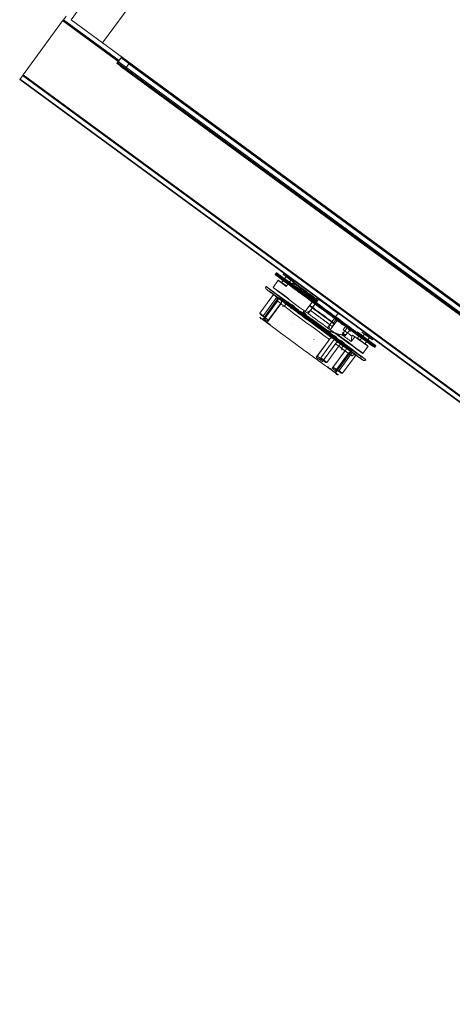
# Model space of a CAD drawing. Header units: metres. Extents: x 135583 to 135939, y 457896 to 458258.
# Tile 186 of 256: x 135779.496 to 135779.936, y 457896.987 to 457897.99. Entities that reach past the tile are written whole.
import ezdxf

# ---------------------------------------------------------------- set-up
doc = ezdxf.new("R2010")
doc.units = ezdxf.units.M
doc.layers.add('NIEUWE INSTALLATIE', color=250, linetype='Continuous', lineweight=0)

msp = doc.modelspace()

# ---------------------------------------------------------------- linework, layer by layer
at = {"layer": 'NIEUWE INSTALLATIE'}
for p, q in [((135779.5478, 457897.9897), (135783.1001, 457902.8249)), ((135779.5798, 457897.9662), (135780.7639, 457899.5779)), ((135779.5393, 457897.9884), (135779.4991, 457897.9337)), ((135779.5394, 457897.9884), (135779.5429, 457897.9933)), ((135780.3614, 457897.3845), (135779.5394, 457897.9884)), ((135779.54, 457897.9893), (135779.5964, 457897.9478)), ((135779.5967, 457897.9482), (135779.5403, 457897.9896)), ((135779.5798, 457897.9662), (135779.5478, 457897.9897)), ((135780.3043, 457897.4336), (135779.5798, 457897.9662)), ((135779.5945, 457897.9452), (135779.5992, 457897.9517)), ((135780.3039, 457897.433), (135779.5987, 457897.951)), ((135779.5993, 457897.9518), (135779.5993, 457897.9518)), ((135779.6037, 457897.9483), (135780.1171, 457897.5711)), ((135779.5946, 457897.9454), (135780.3602, 457897.3829)), ((135780.3608, 457897.3837), (135779.5952, 457897.9462)), ((135780.36, 457897.3827), (135779.599, 457897.9418)), ((135779.6031, 457897.94), (135779.6066, 457897.9449)), ((135780.3606, 457897.3835), (135779.6031, 457897.94)), ((135779.6066, 457897.9449), (135780.3037, 457897.4327)), ((135779.4956, 457897.9288), (135779.4991, 457897.9336)), ((135779.4956, 457897.9288), (135781.4781, 457896.4723)), ((135779.4959, 457897.9292), (135781.4783, 457896.4727)), ((135779.4985, 457897.9329), (135781.481, 457896.4764)), ((135779.4991, 457897.9336), (135781.4816, 457896.4771)), ((135779.799, 457897.7845), (135779.799, 457897.7845)), ((135779.7669, 457897.7281), (135779.7646, 457897.7249)), ((135779.7588, 457897.7242), (135779.7534, 457897.7169)), ((135779.7646, 457897.7249), (135779.7622, 457897.7217)), ((135779.7669, 457897.7179), (135779.7693, 457897.7212)), ((135779.7719, 457897.7247), (135779.7695, 457897.7215)), ((135779.7695, 457897.7215), (135779.7716, 457897.72)), ((135779.7717, 457897.7194), (135779.7721, 457897.7191)), ((135779.7719, 457897.7247), (135779.7747, 457897.7227)), ((135779.7747, 457897.7227), (135779.7723, 457897.7195)), ((135779.7401, 457897.6908), (135779.7539, 457897.7096)), ((135779.7574, 457897.7069), (135779.7437, 457897.6882)), ((135779.7539, 457897.7096), (135779.7574, 457897.7069)), ((135779.7552, 457897.7086), (135779.7575, 457897.7069)), ((135779.7574, 457897.7069), (135779.7611, 457897.7043)), ((135779.7818, 457897.7159), (135779.7789, 457897.7119)), ((135779.7818, 457897.7159), (135779.7795, 457897.7127)), ((135779.7838, 457897.7104), (135779.7862, 457897.7136)), ((135779.7879, 457897.7123), (135779.7855, 457897.7091)), ((135779.7879, 457897.7123), (135779.7862, 457897.7136)), ((135779.7591, 457897.7066), (135779.7429, 457897.6844)), ((135779.7446, 457897.6848), (135779.7579, 457897.703)), ((135779.7448, 457897.6854), (135779.7583, 457897.7038)), ((135779.7614, 457897.7003), (135779.7481, 457897.6822)), ((135779.7618, 457897.7011), (135779.7483, 457897.6828)), ((135779.7651, 457897.6978), (135779.763, 457897.6975)), ((135779.7676, 457897.7012), (135779.7651, 457897.6978)), ((135779.7729, 457897.6993), (135779.7751, 457897.6978)), ((135779.7863, 457897.6923), (135779.794, 457897.7028)), ((135779.8003, 457897.7056), (135779.7891, 457897.6904)), ((135779.7971, 457897.7013), (135779.7915, 457897.6936)), ((135779.7945, 457897.7025), (135779.7952, 457897.702)), ((135779.7952, 457897.702), (135779.7945, 457897.7025)), ((135779.7954, 457897.7022), (135779.7983, 457897.7062)), ((135779.7444, 457897.6868), (135779.7411, 457897.6892)), ((135779.7841, 457897.6928), (135779.7886, 457897.6874)), ((135779.7891, 457897.6904), (135779.7863, 457897.6923)), ((135779.8089, 457897.6759), (135779.82, 457897.691)), ((135779.7446, 457897.6866), (135779.7479, 457897.6842)), ((135779.773, 457897.6803), (135779.773, 457897.6803)), ((135779.8113, 457897.6791), (135779.8169, 457897.6867)), ((135779.8116, 457897.6738), (135779.8193, 457897.6843)), ((135779.8155, 457897.6798), (135779.8136, 457897.6773)), ((135779.8179, 457897.6849), (135779.815, 457897.681)), ((135779.8156, 457897.6801), (135779.8155, 457897.6798)), ((135779.8182, 457897.6851), (135779.8188, 457897.6846)), ((135779.8188, 457897.6846), (135779.8182, 457897.6851)), ((135779.8247, 457897.6738), (135779.8278, 457897.678)), ((135779.8116, 457897.6738), (135779.8089, 457897.6759)), ((135779.8157, 457897.668), (135779.8185, 457897.6659)), ((135779.8236, 457897.6687), (135779.8295, 457897.6768)), ((135779.8273, 457897.6684), (135779.8318, 457897.6737)), ((135779.8331, 457897.6618), (135779.8335, 457897.6674)), ((135779.8343, 457897.6684), (135779.8335, 457897.6674)), ((135779.8367, 457897.6666), (135779.8343, 457897.6684)), ((135779.8393, 457897.6653), (135779.8416, 457897.6685)), ((135779.8445, 457897.6665), (135779.8425, 457897.6679)), ((135779.8466, 457897.6693), (135779.8442, 457897.6661)), ((135779.7968, 457897.6665), (135779.7968, 457897.6665)), ((135779.7974, 457897.6458), (135779.8108, 457897.6639)), ((135779.7979, 457897.6463), (135779.8114, 457897.6646)), ((135779.802, 457897.6451), (135779.8158, 457897.6639)), ((135779.8169, 457897.6594), (135779.8036, 457897.6413)), ((135779.8175, 457897.6601), (135779.804, 457897.6418)), ((135779.822, 457897.6594), (135779.8082, 457897.6406)), ((135779.8137, 457897.6654), (135779.8143, 457897.665)), ((135779.8232, 457897.6552), (135779.8257, 457897.6586)), ((135779.8331, 457897.6618), (135779.8367, 457897.6666)), ((135779.8421, 457897.6633), (135779.8393, 457897.6653)), ((135779.8421, 457897.6633), (135779.8442, 457897.6661)), ((135779.8449, 457897.6497), (135779.8502, 457897.657)), ((135779.8468, 457897.6595), (135779.8492, 457897.6627)), ((135779.8492, 457897.6627), (135779.8515, 457897.666)), ((135779.8269, 457897.6527), (135779.8136, 457897.6345)), ((135779.8275, 457897.6533), (135779.8141, 457897.635)), ((135779.817, 457897.6299), (135779.8333, 457897.6521)), ((135779.8171, 457897.6319), (135779.8304, 457897.65)), ((135779.8176, 457897.6323), (135779.8311, 457897.6507)), ((135779.8206, 457897.6322), (135779.8344, 457897.6509)), ((135779.8235, 457897.6531), (135779.8232, 457897.6552)), ((135779.8241, 457897.6295), (135779.8379, 457897.6483)), ((135779.8344, 457897.6509), (135779.8308, 457897.6536)), ((135779.8343, 457897.6509), (135779.8379, 457897.6483)), ((135779.8357, 457897.6499), (135779.8344, 457897.6509)), ((135779.7989, 457897.6465), (135779.8008, 457897.6451)), ((135779.8188, 457897.6326), (135779.8155, 457897.635)), ((135779.819, 457897.6323), (135779.8223, 457897.6299))]:
    msp.add_line(p, q, dxfattribs=at)
at = {"layer": 'NIEUWE INSTALLATIE', "flags": 128}
for points in [[(135779.7539, 457897.7097), (135779.754, 457897.7097), (135779.7546, 457897.7092), (135779.7576, 457897.7069)], [(135779.7611, 457897.7043), (135779.7648, 457897.7015), (135779.7695, 457897.698), (135779.7743, 457897.6944), (135779.784, 457897.6873), (135779.7919, 457897.6814), (135779.7979, 457897.677), (135779.8066, 457897.6707), (135779.8137, 457897.6654)], [(135779.7614, 457897.7003), (135779.7616, 457897.7007), (135779.7618, 457897.7011)], [(135779.8108, 457897.6639), (135779.805, 457897.6681), (135779.7989, 457897.6726), (135779.7928, 457897.6771), (135779.7866, 457897.6816), (135779.7807, 457897.686), (135779.7751, 457897.6902), (135779.7699, 457897.694), (135779.7653, 457897.6974), (135779.7614, 457897.7003)], [(135779.7676, 457897.7012), (135779.7679, 457897.7015), (135779.7682, 457897.7017), (135779.7685, 457897.7018), (135779.7688, 457897.7019), (135779.7691, 457897.7018), (135779.7692, 457897.7018), (135779.7693, 457897.7018), (135779.7694, 457897.7017), (135779.7696, 457897.7017)], [(135779.7952, 457897.702), (135779.8067, 457897.6935), (135779.8126, 457897.6892), (135779.8182, 457897.6851)], [(135779.7411, 457897.6892), (135779.7406, 457897.6897), (135779.7403, 457897.6902), (135779.7401, 457897.6908)], [(135779.7437, 457897.6882), (135779.7438, 457897.6875), (135779.7442, 457897.687), (135779.7446, 457897.6866)], [(135779.7446, 457897.6848), (135779.7447, 457897.6851), (135779.7448, 457897.6854)], [(135779.7923, 457897.6852), (135779.8, 457897.6796), (135779.8066, 457897.6747), (135779.8119, 457897.6709)], [(135779.8264, 457897.668), (135779.8161, 457897.6705), (135779.8062, 457897.6745)], [(135779.8264, 457897.668), (135779.8265, 457897.668), (135779.8266, 457897.668), (135779.8268, 457897.668), (135779.8269, 457897.6681), (135779.8271, 457897.6682), (135779.8273, 457897.6684)], [(135779.795, 457897.6641), (135779.795, 457897.6641), (135779.7951, 457897.664)], [(135779.8169, 457897.6594), (135779.8172, 457897.6598), (135779.8175, 457897.6601)], [(135779.834, 457897.6472), (135779.8338, 457897.6473), (135779.8331, 457897.6478), (135779.832, 457897.6486), (135779.8304, 457897.6497), (135779.8284, 457897.6511), (135779.826, 457897.6528), (135779.8233, 457897.6548), (135779.8203, 457897.657), (135779.8169, 457897.6594)], [(135779.8222, 457897.6632), (135779.8238, 457897.6619), (135779.8252, 457897.6609), (135779.8254, 457897.6606), (135779.8257, 457897.6604), (135779.8257, 457897.6603), (135779.8258, 457897.6602), (135779.8258, 457897.6601), (135779.8259, 457897.66), (135779.8259, 457897.6598), (135779.826, 457897.6594), (135779.8259, 457897.6592), (135779.8258, 457897.6588), (135779.8257, 457897.6586)], [(135779.8304, 457897.65), (135779.8314, 457897.6493), (135779.8322, 457897.6487), (135779.8329, 457897.6482), (135779.8334, 457897.6477), (135779.8337, 457897.6475), (135779.834, 457897.6473), (135779.834, 457897.6472)], [(135779.7974, 457897.6458), (135779.7976, 457897.646), (135779.7979, 457897.6463)], [(135779.8008, 457897.6451), (135779.8011, 457897.645), (135779.8016, 457897.645), (135779.802, 457897.6451)], [(135779.802, 457897.6451), (135779.805, 457897.6428), (135779.8082, 457897.6406)], [(135779.8082, 457897.6406), (135779.8077, 457897.6405), (135779.8073, 457897.6405), (135779.807, 457897.6406)], [(135779.8171, 457897.6319), (135779.8173, 457897.6321), (135779.8176, 457897.6323)], [(135779.8206, 457897.6322), (135779.82, 457897.6321), (135779.8194, 457897.6323), (135779.8188, 457897.6326)], [(135779.8241, 457897.6295), (135779.8223, 457897.6307), (135779.8206, 457897.6322)], [(135779.8223, 457897.6299), (135779.8229, 457897.6296), (135779.8235, 457897.6295), (135779.8241, 457897.6295)]]:
    msp.add_lwpolyline(points, dxfattribs=at)
at = {"layer": 'NIEUWE INSTALLATIE'}
for centre, major_axis, ratio, start_param, end_param in [((135779.6073, 457897.9457), (-0.00806, 0.00592), 0.006745, 0, 1.11977), ((135779.6025, 457897.9393), (-0.00806, 0.00592), 0.006745, 0, 1.119769), ((135779.8063, 457897.693), (-0.0508, 0.0373), 0.006745, 0, 3.141593), ((135779.8063, 457897.693), (-0.0508, 0.0373), 0.006745, 5.934119, 6.283185), ((135779.8075, 457897.6946), (-0.0508, 0.0373), 0.006745, 0, 1.570796), ((135779.8075, 457897.6946), (-0.0508, 0.0373), 0.006745, 4.909384, 6.283185), ((135779.8092, 457897.697), (-0.0457, 0.0336), 0.006745, 5.67232, 7.330383), ((135779.8092, 457897.697), (-0.0423, 0.0311), 0.006745, 5.67232, 7.330383), ((135779.7971, 457897.6805), (-0.0508, 0.0373), 0.006745, 0, 3.141593), ((135779.7971, 457897.6805), (-0.0508, 0.0373), 0.006745, 5.061455, 6.283185), ((135779.7992, 457897.6833), (-0.0457, 0.0336), 0.006745, 5.422156, 7.574729), ((135779.8045, 457897.6906), (-0.0457, 0.0336), 0.006745, 5.661868, 6.894051), ((135779.8045, 457897.6906), (-0.0423, 0.0311), 0.006745, 5.963208, 6.428629), ((135779.8069, 457897.6938), (-0.0423, 0.0311), 0.006745, 5.67232, 6.797184), ((135779.8069, 457897.6938), (-0.0423, 0.0311), 0.006745, 6.065019, 6.490088), ((135779.8063, 457897.693), (-0.0508, 0.0373), 0.006745, 5.260959, 5.585054), ((135779.8069, 457897.6938), (-0.0457, 0.0336), 0.006745, 0.610865, 0.989594), ((135779.8069, 457897.6938), (-0.0423, 0.0311), 0.006745, 0.603532, 0.873581), ((135779.8069, 457897.6938), (-0.0457, 0.0336), 0.006745, 5.368441, 5.584696), ((135779.8072, 457897.6942), (-0.0351, 0.0258), 0.006745, 0, 0.59273), ((135779.8072, 457897.6942), (-0.0351, 0.0258), 0.006745, 5.833552, 6.283185), ((135779.8069, 457897.6938), (-0.0423, 0.0311), 0.006745, 5.369814, 5.680641), ((135779.8075, 457897.6946), (-0.0351, 0.0258), 0.006745, 0, 1.275514), ((135779.8075, 457897.6946), (-0.0351, 0.0258), 0.006745, 5.732203, 6.283185), ((135779.8075, 457897.6946), (-0.0343, 0.0252), 0.006745, 0, 0.441807), ((135779.8075, 457897.6946), (-0.0343, 0.0252), 0.006745, 5.624129, 6.283185), ((135779.8077, 457897.695), (-0.0343, 0.0252), 0.006745, 5.759587, 6.283185), ((135779.8077, 457897.695), (-0.0343, 0.0252), 0.006745, 0, 0.386), ((135779.7992, 457897.6833), (-0.0351, 0.0258), 0.006745, 0, 0.523599), ((135779.7992, 457897.6833), (-0.0351, 0.0258), 0.006745, 5.759587, 6.283185), ((135779.8077, 457897.695), (-0.0343, 0.0252), 0.006745, 0.523599, 0.637965), ((135779.8072, 457897.6942), (-0.0328, 0.0241), 0.006745, 0.523599, 0.766657), ((135779.8072, 457897.6942), (-0.0351, 0.0258), 0.006745, 5.394952, 5.604762), ((135779.8077, 457897.695), (-0.0343, 0.0252), 0.006745, 5.014619, 5.643337), ((135779.8086, 457897.6962), (-0.0268, 0.0197), 0.006745, 5.759587, 6.283185), ((135779.8086, 457897.6962), (-0.0268, 0.0197), 0.006745, 5.759587, 6.283185), ((135779.8086, 457897.6962), (-0.0268, 0.0197), 0.006745, 0, 0.288288), ((135779.8086, 457897.6962), (-0.0268, 0.0197), 0.006745, 0, 0.288288), ((135779.8072, 457897.6942), (-0.0328, 0.0241), 0.006745, 5.285817, 5.577152), ((135779.8072, 457897.6942), (-0.0351, 0.0258), 0.006745, 0.804968, 1.284289), ((135779.8089, 457897.6966), (-0.026, 0.0191), 0.006745, 0, 1.047198), ((135779.8089, 457897.6966), (-0.026, 0.0191), 0.006745, 5.235988, 6.283186), ((135779.8086, 457897.6962), (-0.0268, 0.0197), 0.006745, 0.523599, 1.047198), ((135779.8086, 457897.6962), (-0.0268, 0.0197), 0.006745, 0.523599, 1.047198), ((135779.8069, 457897.6938), (-0.0457, 0.0336), 0.006745, 5.156771, 5.193915), ((135779.8075, 457897.6946), (-0.0343, 0.0252), 0.006745, 5.014619, 5.389372), ((135779.8066, 457897.6934), (-0.0328, 0.0241), 0.006745, 5.161188, 5.385587), ((135779.8086, 457897.6962), (-0.0268, 0.0197), 0.006745, 5.235988, 5.599111), ((135779.8086, 457897.6962), (-0.0268, 0.0197), 0.006745, 5.235988, 5.599111), ((135779.7941, 457897.6765), (-0.0399, 0.0293), 0.006745, 5.644482, 5.857378), ((135779.7962, 457897.6793), (-0.0371, 0.0272), 0.006745, 0, 3.141593), ((135779.7962, 457897.6793), (-0.0371, 0.0272), 0.006745, 5.191335, 6.283185), ((135779.7938, 457897.6761), (-0.033, 0.0243), 0.006745, 0.006746, 0.2244), ((135779.7938, 457897.6761), (-0.033, 0.0243), 0.006745, 6.058786, 6.283185), ((135779.7962, 457897.6793), (-0.0338, 0.0249), 0.006745, 5.287448, 5.759587), ((135779.7967, 457897.6799), (-0.029, 0.0213), 0.006745, 5.585054, 5.934119), ((135779.8048, 457897.7069), (-0.0282, 0.0207), 0.999977, 0.812908, 0.969965), ((135779.8034, 457897.6892), (-0.0445, 0.0327), 0.006745, 1.291544, 1.570796), ((135779.8036, 457897.6894), (-0.0443, 0.0325), 0.006745, 1.291544, 1.850049), ((135779.8038, 457897.6896), (-0.0415, 0.0305), 0.006745, 1.291544, 1.570796), ((135779.8067, 457897.6936), (-0.0415, 0.0305), 0.006745, 1.291544, 1.570796), ((135779.807, 457897.6941), (-0.0415, 0.0305), 0.006745, 1.291544, 1.850049), ((135779.8072, 457897.6942), (-0.0359, 0.0263), 0.006745, 1.291544, 1.43117), ((135779.8099, 457897.698), (-0.0415, 0.0305), 0.006745, 1.291544, 1.850049), ((135779.7967, 457897.6799), (-0.029, 0.0213), 0.006745, 0.872665, 0.909236), ((135779.7962, 457897.6793), (-0.0338, 0.0249), 0.006745, 4.712389, 5.235988), ((135779.7971, 457897.6805), (-0.0508, 0.0373), 0.006745, 4.712389, 5.039971), ((135779.7967, 457897.6799), (-0.029, 0.0213), 0.006745, 3.490659, 5.235988), ((135779.8391, 457897.7359), (-0.0564, 0.0414), 0.999977, 1.297791, 1.361626), ((135779.8391, 457897.7359), (-0.0564, 0.0414), 0.999977, 1.38501, 1.556384), ((135779.7992, 457897.6833), (-0.0359, 0.0263), 0.006745, 1.291544, 1.850049), ((135779.8015, 457897.6866), (-0.0359, 0.0263), 0.006746, 1.291544, 1.570796), ((135779.8015, 457897.6866), (-0.0445, 0.0327), 0.006745, 1.368474, 1.570796), ((135779.8034, 457897.6892), (-0.0445, 0.0327), 0.006745, 1.570796, 1.850049), ((135779.8038, 457897.6896), (-0.0415, 0.0305), 0.006745, 1.570796, 1.850049), ((135779.8067, 457897.6936), (-0.0415, 0.0305), 0.006745, 1.570796, 1.850049), ((135779.8072, 457897.6942), (-0.0359, 0.0263), 0.006745, 1.570796, 1.614582), ((135779.8075, 457897.6946), (-0.0508, 0.0373), 0.006745, 1.570796, 3.141593), ((135779.8072, 457897.6942), (-0.0359, 0.0263), 0.006745, 1.710423, 1.850049), ((135779.7808, 457897.6584), (-0.0399, 0.0293), 0.006745, 0.434448, 0.612749), ((135779.7962, 457897.6793), (-0.0338, 0.0249), 0.006745, 3.665191, 4.712389), ((135779.8374, 457897.7371), (-0.0564, 0.0414), 0.999977, 1.585195, 1.591529), ((135779.7971, 457897.6805), (-0.0508, 0.0373), 0.006745, 3.141593, 4.712389), ((135779.8374, 457897.7371), (-0.0564, 0.0414), 0.999977, 1.611233, 1.756554), ((135779.8015, 457897.6866), (-0.0445, 0.0327), 0.006745, 1.570796, 1.850049), ((135779.8015, 457897.6866), (-0.0359, 0.0263), 0.006746, 1.570796, 1.850049), ((135779.8066, 457897.6934), (-0.0328, 0.0241), 0.006745, 1.881398, 2.443461), ((135779.8063, 457897.693), (-0.0268, 0.0197), 0.006745, 2.094395, 2.617994), ((135779.8063, 457897.693), (-0.0268, 0.0197), 0.006745, 3.665191, 4.18879), ((135779.8063, 457897.693), (-0.0508, 0.0373), 0.006745, 3.839724, 4.363323), ((135779.8374, 457897.7371), (-0.0564, 0.0414), 0.999977, 1.779927, 1.85458), ((135779.7992, 457897.6833), (-0.0351, 0.0258), 0.006745, 1.865773, 3.141593), ((135779.7992, 457897.6833), (-0.0457, 0.0336), 0.006745, 1.850049, 3.141593), ((135779.8374, 457897.7371), (-0.0564, 0.0414), 0.999977, 1.88039, 2.005566), ((135779.7992, 457897.6833), (-0.0351, 0.0258), 0.006745, 3.141593, 4.18879), ((135779.7992, 457897.6833), (-0.0457, 0.0336), 0.006745, 3.141593, 4.281539), ((135779.8009, 457897.6858), (-0.0457, 0.0336), 0.006745, 2.094395, 2.356194), ((135779.8038, 457897.6896), (-0.0423, 0.0311), 0.006745, 2.094395, 2.356194), ((135779.8265, 457897.669), (-0.000806, 0.000592), 0.999977, 2.04497, 3.078495), ((135779.8057, 457897.6922), (-0.0268, 0.0197), 0.006745, 3.141593, 3.590391), ((135779.8057, 457897.6922), (-0.0268, 0.0197), 0.006745, 2.792527, 3.141593), ((135779.8069, 457897.6938), (-0.0457, 0.0336), 0.006745, 2.151999, 2.530727), ((135779.8069, 457897.6938), (-0.0423, 0.0311), 0.006745, 2.261177, 2.436204), ((135779.8069, 457897.6938), (-0.0457, 0.0336), 0.006745, 3.840082, 4.042097), ((135779.8045, 457897.6906), (-0.0423, 0.0311), 0.006745, 2.428073, 3.141593), ((135779.8075, 457897.6946), (-0.0508, 0.0373), 0.006745, 3.141593, 4.045651), ((135779.8069, 457897.6938), (-0.0423, 0.0311), 0.006745, 2.446069, 2.792527), ((135779.8069, 457897.6938), (-0.0423, 0.0311), 0.006745, 3.733751, 3.839724), ((135779.8066, 457897.6934), (-0.0328, 0.0241), 0.006745, 3.107858, 3.141593), ((135779.8072, 457897.6942), (-0.0351, 0.0258), 0.006745, 2.883284, 3.399901), ((135779.8069, 457897.6938), (-0.0423, 0.0311), 0.006745, 3.141593, 3.752458), ((135779.8092, 457897.697), (-0.0423, 0.0311), 0.006745, 2.530727, 3.141593), ((135779.8092, 457897.697), (-0.0457, 0.0336), 0.006745, 2.530727, 3.141593), ((135779.8092, 457897.697), (-0.0457, 0.0336), 0.006745, 3.141593, 3.749403), ((135779.8092, 457897.697), (-0.0423, 0.0311), 0.006745, 3.141593, 3.490658), ((135779.7962, 457897.6793), (-0.0371, 0.0272), 0.006745, 3.141593, 4.196984), ((135779.8199, 457897.6957), (-0.0282, 0.0207), 0.999977, 2.171581, 2.328638), ((135779.7967, 457897.6799), (-0.029, 0.0213), 0.006745, 2.617994, 2.792527), ((135779.8045, 457897.6906), (-0.0457, 0.0336), 0.006745, 2.356194, 3.141593), ((135779.8045, 457897.6906), (-0.0423, 0.0311), 0.006745, 3.141593, 3.752458), ((135779.8045, 457897.6906), (-0.0457, 0.0336), 0.006745, 3.141593, 3.752458), ((135779.8069, 457897.6938), (-0.0423, 0.0311), 0.006745, 3.141593, 3.490658), ((135779.8069, 457897.6938), (-0.0423, 0.0311), 0.006745, 2.805358, 2.946921), ((135779.8069, 457897.6938), (-0.0423, 0.0311), 0.006745, 2.875507, 3.141593), ((135779.8063, 457897.693), (-0.0508, 0.0373), 0.006745, 3.141593, 3.665191), ((135779.7938, 457897.6761), (-0.033, 0.0243), 0.006745, 2.917193, 3.134847), ((135779.7938, 457897.6761), (-0.033, 0.0243), 0.006745, 3.141593, 3.365992), ((135779.7808, 457897.6584), (-0.0399, 0.0293), 0.006745, 2.005245, 2.183546), ((135779.7808, 457897.6584), (-0.0399, 0.0293), 0.006745, 3.576041, 3.754342)]:
    msp.add_ellipse(centre, major_axis=major_axis, ratio=ratio, start_param=start_param, end_param=end_param, dxfattribs=at)
for points in [[(135779.6066, 457897.9449), (135779.6065, 457897.9451), (135779.6063, 457897.9454), (135779.6059, 457897.9459), (135779.6055, 457897.9465), (135779.6051, 457897.947), (135779.6046, 457897.9474), (135779.6042, 457897.9479), (135779.6039, 457897.9482), (135779.6037, 457897.9483)], [(135779.783, 457897.7157), (135779.7829, 457897.7157), (135779.7828, 457897.7156), (135779.7826, 457897.7155), (135779.7824, 457897.7155), (135779.7823, 457897.7156), (135779.7823, 457897.7156)], [(135779.7838, 457897.7144), (135779.7842, 457897.7141), (135779.7846, 457897.7138), (135779.7851, 457897.7135)], [(135779.7893, 457897.7072), (135779.7887, 457897.7077), (135779.7881, 457897.7081), (135779.7875, 457897.7085)], [(135779.7581, 457897.7034), (135779.7582, 457897.7035), (135779.7583, 457897.7036), (135779.7583, 457897.7038)], [(135779.7588, 457897.7064), (135779.7599, 457897.7056), (135779.7611, 457897.7047), (135779.7624, 457897.7038)], [(135779.7951, 457897.7059), (135779.7952, 457897.7059), (135779.7953, 457897.7058), (135779.7953, 457897.7058)], [(135779.7952, 457897.702), (135779.7952, 457897.702), (135779.7953, 457897.702), (135779.7954, 457897.7021), (135779.7954, 457897.7022)], [(135779.7956, 457897.7061), (135779.7955, 457897.7061), (135779.7954, 457897.7062), (135779.7954, 457897.7062)], [(135779.7983, 457897.7062), (135779.7984, 457897.7062), (135779.7984, 457897.7063), (135779.7984, 457897.7063)], [(135779.7437, 457897.6882), (135779.743, 457897.6885), (135779.7418, 457897.6894), (135779.7407, 457897.6903), (135779.7401, 457897.6908)], [(135779.7446, 457897.6866), (135779.7442, 457897.6869), (135779.7433, 457897.6875), (135779.7421, 457897.6884), (135779.7414, 457897.689), (135779.7411, 457897.6892)], [(135779.7456, 457897.6859), (135779.7452, 457897.6862), (135779.7448, 457897.6865), (135779.7444, 457897.6868)], [(135779.7915, 457897.6936), (135779.7912, 457897.6933), (135779.7909, 457897.6931), (135779.7906, 457897.6928)], [(135779.74, 457897.6865), (135779.7401, 457897.6865), (135779.7408, 457897.686), (135779.7438, 457897.6839), (135779.747, 457897.6816), (135779.7488, 457897.6803)], [(135779.74, 457897.6865), (135779.7402, 457897.6862), (135779.7405, 457897.6856), (135779.7411, 457897.685), (135779.7419, 457897.6846), (135779.7426, 457897.6844), (135779.7429, 457897.6844)], [(135779.7481, 457897.6822), (135779.7481, 457897.6823), (135779.7482, 457897.6825), (135779.7483, 457897.6827), (135779.7483, 457897.6828)], [(135779.8113, 457897.6757), (135779.8111, 457897.6756), (135779.8108, 457897.6756), (135779.8105, 457897.6759), (135779.8104, 457897.6764), (135779.8105, 457897.6771), (135779.8108, 457897.678), (135779.8111, 457897.6787), (135779.8113, 457897.6791)], [(135779.815, 457897.681), (135779.815, 457897.6809), (135779.8149, 457897.6808), (135779.8149, 457897.6807), (135779.8149, 457897.6807)], [(135779.8183, 457897.6854), (135779.8182, 457897.6853), (135779.8182, 457897.6852), (135779.8182, 457897.6851), (135779.8182, 457897.6851)], [(135779.8196, 457897.683), (135779.8195, 457897.6831), (135779.8194, 457897.6832), (135779.8193, 457897.6833)], [(135779.8195, 457897.6836), (135779.8196, 457897.6835), (135779.8197, 457897.6834), (135779.8198, 457897.6833)], [(135779.8314, 457897.674), (135779.8317, 457897.6738), (135779.8318, 457897.6737), (135779.8318, 457897.6737)], [(135779.8324, 457897.6738), (135779.8324, 457897.6738), (135779.8323, 457897.6739), (135779.8321, 457897.6739), (135779.8319, 457897.6738), (135779.8318, 457897.6738), (135779.8318, 457897.6737)], [(135779.8108, 457897.6639), (135779.8108, 457897.664), (135779.811, 457897.6643), (135779.8113, 457897.6645), (135779.8114, 457897.6646)], [(135779.8243, 457897.661), (135779.8243, 457897.661), (135779.8241, 457897.6612), (135779.8232, 457897.6618), (135779.8227, 457897.6622)], [(135779.8308, 457897.6536), (135779.8295, 457897.6545), (135779.8281, 457897.6555), (135779.8266, 457897.6567)], [(135779.8304, 457897.65), (135779.8305, 457897.6502), (135779.8307, 457897.6504), (135779.8309, 457897.6506), (135779.8311, 457897.6507)], [(135779.8008, 457897.6452), (135779.8006, 457897.6453), (135779.8004, 457897.6454), (135779.8003, 457897.6456)], [(135779.807, 457897.6406), (135779.8063, 457897.6411), (135779.805, 457897.6421), (135779.8029, 457897.6436), (135779.8015, 457897.6446), (135779.8008, 457897.6451)], [(135779.8036, 457897.6413), (135779.8037, 457897.6414), (135779.8038, 457897.6416), (135779.804, 457897.6417), (135779.804, 457897.6418)], [(135779.8113, 457897.6344), (135779.8131, 457897.633), (135779.8163, 457897.6306), (135779.8192, 457897.6284), (135779.8198, 457897.6279), (135779.8198, 457897.6279)], [(135779.8136, 457897.6345), (135779.8136, 457897.6346), (135779.8138, 457897.6348), (135779.814, 457897.6349), (135779.8141, 457897.635)], [(135779.8155, 457897.635), (135779.8162, 457897.6345), (135779.8174, 457897.6335), (135779.8185, 457897.6327), (135779.819, 457897.6323)], [(135779.817, 457897.6299), (135779.8171, 457897.6296), (135779.8174, 457897.6291), (135779.8181, 457897.6285), (135779.8189, 457897.628), (135779.8195, 457897.6279), (135779.8198, 457897.6279)]]:
    msp.add_open_spline(points, degree=3, dxfattribs=at)
for points, knots in [([(135779.599, 457897.9418), (135779.5991, 457897.9417), (135779.5995, 457897.9415), (135779.6002, 457897.9411), (135779.6014, 457897.9406), (135779.6025, 457897.9403), (135779.6031, 457897.94)], [0, 0, 0, 0, 0.142857, 0.285714, 0.571429, 1, 1, 1, 1]), ([(135779.7555, 457897.7303), (135779.7555, 457897.7304), (135779.7556, 457897.7305), (135779.7558, 457897.7306), (135779.7562, 457897.7307), (135779.7565, 457897.7307), (135779.7567, 457897.7306), (135779.7569, 457897.7306), (135779.7569, 457897.7305)], [0, 0, 0, 0, 0.125, 0.25, 0.5, 0.75, 0.875, 1, 1, 1, 1]), ([(135779.7567, 457897.7319), (135779.7567, 457897.7319), (135779.7566, 457897.7318), (135779.7565, 457897.7315), (135779.7565, 457897.7312), (135779.7566, 457897.7309), (135779.7568, 457897.7307), (135779.7569, 457897.7306), (135779.7569, 457897.7305)], [0, 0, 0, 0, 0.125, 0.25, 0.5, 0.75, 0.875, 1, 1, 1, 1]), ([(135779.7766, 457897.7165), (135779.776, 457897.7169), (135779.7744, 457897.7181), (135779.7717, 457897.72), (135779.7687, 457897.7222), (135779.766, 457897.7241), (135779.7637, 457897.7258), (135779.7617, 457897.7273), (135779.7599, 457897.7285), (135779.7586, 457897.7294), (135779.7573, 457897.7303), (135779.7569, 457897.7306), (135779.7569, 457897.7305)], [-0.2914504, -0.2914504, -0.2914504, -0.2914504, -0.2777778, -0.25, -0.2222222, -0.1944444, -0.1666667, -0.1388889, -0.1111111, -0.0833333, -0.0555556, 0, 0, 0, 0]), ([(135779.7569, 457897.7305), (135779.7569, 457897.7306), (135779.7577, 457897.7301), (135779.7608, 457897.7279), (135779.7642, 457897.7254), (135779.7673, 457897.7232), (135779.7709, 457897.7206), (135779.7741, 457897.7183), (135779.776, 457897.7169), (135779.7766, 457897.7165)], [-1, -1, -1, -1, -0.9305556, -0.8611111, -0.8263889, -0.7916667, -0.7569444, -0.7222222, -0.7085496, -0.7085496, -0.7085496, -0.7085496]), ([(135779.7569, 457897.7305), (135779.7569, 457897.7305), (135779.7576, 457897.7299), (135779.7606, 457897.7276), (135779.764, 457897.7251), (135779.767, 457897.7228), (135779.7706, 457897.7201), (135779.7745, 457897.7172), (135779.7777, 457897.7148), (135779.7795, 457897.7135), (135779.7799, 457897.7132)], [-1, -1, -1, -1, -0.9305556, -0.8611111, -0.8263889, -0.7916667, -0.7569444, -0.7222222, -0.6875, -0.6800469, -0.6800469, -0.6800469, -0.6800469]), ([(135779.7799, 457897.7132), (135779.7792, 457897.7137), (135779.7774, 457897.7151), (135779.7745, 457897.7172), (135779.7713, 457897.7196), (135779.7684, 457897.7218), (135779.7657, 457897.7238), (135779.7634, 457897.7255), (135779.7615, 457897.727), (135779.7598, 457897.7282), (135779.7584, 457897.7293), (135779.7572, 457897.7302), (135779.7569, 457897.7305), (135779.7569, 457897.7305)], [-0.3199531, -0.3199531, -0.3199531, -0.3199531, -0.3055556, -0.2777778, -0.25, -0.2222222, -0.1944444, -0.1666667, -0.1388889, -0.1111111, -0.0833333, -0.0555556, 0, 0, 0, 0]), ([(135779.7468, 457897.715), (135779.7467, 457897.7151), (135779.7465, 457897.7153), (135779.7461, 457897.7157), (135779.7459, 457897.7163), (135779.7459, 457897.717), (135779.7461, 457897.7175), (135779.7463, 457897.7177), (135779.7463, 457897.7178)], [0, 0, 0, 0, 0.125, 0.25, 0.5, 0.75, 0.875, 1, 1, 1, 1]), ([(135779.7749, 457897.7211), (135779.7748, 457897.7211), (135779.7746, 457897.7212), (135779.7742, 457897.7214), (135779.7737, 457897.7214), (135779.7732, 457897.7212), (135779.7728, 457897.7209), (135779.7727, 457897.7208), (135779.7726, 457897.7207)], [0, 0, 0, 0, 0.125, 0.25, 0.5, 0.75, 0.875, 1, 1, 1, 1]), ([(135779.7726, 457897.7207), (135779.7727, 457897.7207), (135779.7729, 457897.7206), (135779.7738, 457897.7199), (135779.7748, 457897.7193), (135779.776, 457897.7184), (135779.7774, 457897.7174), (135779.779, 457897.7162), (135779.7803, 457897.7153), (135779.7809, 457897.7149)], [0, 0, 0, 0, 0.0555556, 0.0833333, 0.1111111, 0.1388889, 0.1666667, 0.1944444, 0.2222222, 0.2222222, 0.2222222, 0.2222222]), ([(135779.7775, 457897.717), (135779.7774, 457897.717), (135779.7768, 457897.7175), (135779.7758, 457897.7182), (135779.7746, 457897.7191), (135779.7737, 457897.7198), (135779.7729, 457897.7205), (135779.7726, 457897.7207), (135779.7726, 457897.7207)], [0.8289703, 0.8289703, 0.8289703, 0.8289703, 0.8333333, 0.8611111, 0.8888889, 0.9166667, 0.9444444, 1, 1, 1, 1]), ([(135779.7749, 457897.7211), (135779.7749, 457897.7211), (135779.7754, 457897.7207), (135779.7779, 457897.719), (135779.7811, 457897.7167), (135779.7843, 457897.7143), (135779.787, 457897.7124), (135779.79, 457897.7103), (135779.7939, 457897.7074), (135779.7968, 457897.7052), (135779.7987, 457897.7038)], [-1, -1, -1, -1, -0.9305556, -0.8611111, -0.7916667, -0.7569444, -0.7222222, -0.6875, -0.6527778, -0.5961501, -0.5961501, -0.5961501, -0.5961501]), ([(135779.7984, 457897.7034), (135779.7979, 457897.7038), (135779.7965, 457897.7048), (135779.7942, 457897.7065), (135779.7916, 457897.7085), (135779.7891, 457897.7103), (135779.7868, 457897.712), (135779.7846, 457897.7136), (135779.7826, 457897.7151), (135779.7808, 457897.7165), (135779.7793, 457897.7176), (135779.778, 457897.7186), (135779.7768, 457897.7195), (135779.7759, 457897.7202), (135779.7751, 457897.7208), (135779.7749, 457897.721), (135779.7749, 457897.7211)], [-0.4038499, -0.4038499, -0.4038499, -0.4038499, -0.3888889, -0.3611111, -0.3333333, -0.3055556, -0.2777778, -0.25, -0.2222222, -0.1944444, -0.1666667, -0.1388889, -0.1111111, -0.0833333, -0.0555556, 0, 0, 0, 0]), ([(135779.8451, 457897.6428), (135779.8451, 457897.6428), (135779.8447, 457897.643), (135779.8434, 457897.6439), (135779.8421, 457897.6448), (135779.8404, 457897.646), (135779.8384, 457897.6474), (135779.8361, 457897.6491), (135779.8335, 457897.651), (135779.8305, 457897.6531), (135779.8274, 457897.6554), (135779.824, 457897.6579), (135779.8203, 457897.6605), (135779.8165, 457897.6634), (135779.8125, 457897.6662), (135779.8084, 457897.6692), (135779.8039, 457897.6726), (135779.7989, 457897.6762), (135779.7935, 457897.6801), (135779.7882, 457897.6841), (135779.7829, 457897.688), (135779.7779, 457897.6917), (135779.773, 457897.6953), (135779.7683, 457897.6988), (135779.7641, 457897.7019), (135779.7602, 457897.7048), (135779.7567, 457897.7075), (135779.7537, 457897.7097), (135779.7504, 457897.7122), (135779.7474, 457897.7144), (135779.7467, 457897.715), (135779.7468, 457897.715)], [0, 0, 0, 0, 0.055556, 0.083333, 0.111111, 0.138889, 0.166667, 0.194444, 0.222222, 0.25, 0.277778, 0.305556, 0.333333, 0.361111, 0.388889, 0.416667, 0.444444, 0.479167, 0.513889, 0.548611, 0.583333, 0.618056, 0.652778, 0.6875, 0.722222, 0.756944, 0.791667, 0.826389, 0.861111, 0.930556, 1, 1, 1, 1]), ([(135779.7468, 457897.715), (135779.7468, 457897.7151), (135779.7471, 457897.7148), (135779.7484, 457897.714), (135779.7497, 457897.713), (135779.7514, 457897.7118), (135779.7534, 457897.7104), (135779.7557, 457897.7087), (135779.7584, 457897.7068), (135779.7611, 457897.7048), (135779.7631, 457897.7034), (135779.7639, 457897.7028)], [0, 0, 0, 0, 0.0555556, 0.0833333, 0.1111111, 0.1388889, 0.1666667, 0.1944444, 0.2222222, 0.25, 0.2729129, 0.2729129, 0.2729129, 0.2729129]), ([(135779.7539, 457897.7097), (135779.7538, 457897.7098), (135779.7534, 457897.7101), (135779.7537, 457897.71), (135779.7543, 457897.7096)], [-0.7777778, -0.7777778, -0.7777778, -0.7777778, -0.7222222, -0.5555556, -0.5555556, -0.5555556, -0.5555556]), ([(135779.7583, 457897.7038), (135779.7585, 457897.7043), (135779.7586, 457897.7051), (135779.7583, 457897.7062), (135779.7578, 457897.7067), (135779.7576, 457897.7069)], [0, 0, 0, 0, 0.4, 0.7, 0.9874821, 0.9874821, 0.9874821, 0.9874821]), ([(135779.7975, 457897.7021), (135779.7968, 457897.7026), (135779.7952, 457897.7038), (135779.7927, 457897.7056), (135779.79, 457897.7077), (135779.7874, 457897.7096), (135779.785, 457897.7114), (135779.7827, 457897.713), (135779.7813, 457897.7141), (135779.7807, 457897.7146)], [0.5921699, 0.5921699, 0.5921699, 0.5921699, 0.6111111, 0.6388889, 0.6666667, 0.6944444, 0.7222222, 0.75, 0.7777778, 0.7777778, 0.7777778, 0.7777778]), ([(135779.7817, 457897.7119), (135779.7823, 457897.7114), (135779.7845, 457897.7098), (135779.7885, 457897.7068), (135779.7936, 457897.703), (135779.799, 457897.6991), (135779.8045, 457897.6951), (135779.8099, 457897.6911), (135779.815, 457897.6874), (135779.8196, 457897.684), (135779.8237, 457897.6809), (135779.8278, 457897.678), (135779.8304, 457897.6761), (135779.8316, 457897.6752)], [-0.6666667, -0.6666667, -0.6666667, -0.6666667, -0.6527778, -0.6180556, -0.5833333, -0.5486111, -0.5138889, -0.4791667, -0.4444444, -0.4166667, -0.3888889, -0.3611111, -0.3333333, -0.3333333, -0.3333333, -0.3333333]), ([(135779.8316, 457897.6752), (135779.831, 457897.6756), (135779.8287, 457897.6773), (135779.8248, 457897.6802), (135779.8196, 457897.684), (135779.8142, 457897.6879), (135779.8088, 457897.6919), (135779.8034, 457897.6959), (135779.7983, 457897.6996), (135779.7937, 457897.703), (135779.7895, 457897.7061), (135779.7855, 457897.709), (135779.7829, 457897.711), (135779.7817, 457897.7119)], [-0.6666667, -0.6666667, -0.6666667, -0.6666667, -0.6527778, -0.6180556, -0.5833333, -0.5486111, -0.5138889, -0.4791667, -0.4444444, -0.4166667, -0.3888889, -0.3611111, -0.3333333, -0.3333333, -0.3333333, -0.3333333]), ([(135779.7839, 457897.7145), (135779.7835, 457897.7148), (135779.7826, 457897.7154), (135779.7823, 457897.7156), (135779.7823, 457897.7156)], [0.8888889, 0.8888889, 0.8888889, 0.8888889, 0.9305556, 1, 1, 1, 1]), ([(135779.7885, 457897.7112), (135779.7883, 457897.7114), (135779.787, 457897.7123), (135779.7859, 457897.7131), (135779.7852, 457897.7136)], [0.77777778, 0.77777778, 0.77777778, 0.77777778, 0.79166667, 0.85109336, 0.85109336, 0.85109336, 0.85109336]), ([(135779.7875, 457897.7085), (135779.788, 457897.7082), (135779.7886, 457897.7077), (135779.7892, 457897.7073), (135779.7893, 457897.7072)], [-0.62838749, -0.62838749, -0.62838749, -0.62838749, -0.61805556, -0.6159115, -0.6159115, -0.6159115, -0.6159115]), ([(135779.7611, 457897.7043), (135779.7614, 457897.704), (135779.7618, 457897.7035), (135779.7621, 457897.7023), (135779.762, 457897.7015), (135779.7618, 457897.7011)], [0.0093383, 0.0093383, 0.0093383, 0.0093383, 0.3333333, 0.6666667, 1, 1, 1, 1]), ([(135779.7951, 457897.7017), (135779.7951, 457897.7018), (135779.7952, 457897.7019), (135779.7952, 457897.702), (135779.7952, 457897.702)], [0, 0, 0, 0, 0.5, 0.9957787, 0.9957787, 0.9957787, 0.9957787]), ([(135779.7444, 457897.6868), (135779.7445, 457897.6868), (135779.7446, 457897.6866), (135779.7447, 457897.6864), (135779.7448, 457897.6861), (135779.7449, 457897.6859), (135779.7449, 457897.6857), (135779.7449, 457897.6855), (135779.7448, 457897.6854)], [0, 0, 0, 0, 0.2, 0.4, 0.55, 0.7, 0.85, 1, 1, 1, 1]), ([(135779.7774, 457897.693), (135779.778, 457897.6925), (135779.78, 457897.6911), (135779.7834, 457897.6886), (135779.788, 457897.6853), (135779.793, 457897.6816), (135779.7983, 457897.6777), (135779.8036, 457897.6738), (135779.8089, 457897.6698), (135779.814, 457897.6661), (135779.8189, 457897.6625), (135779.822, 457897.6602), (135779.8235, 457897.6591), (135779.8236, 457897.659)], [0.3752167, 0.3752167, 0.3752167, 0.3752167, 0.3888889, 0.4166667, 0.4444444, 0.4791667, 0.5138889, 0.5486111, 0.5833333, 0.6180556, 0.6527778, 0.6875, 0.6883694, 0.6883694, 0.6883694, 0.6883694]), ([(135779.8162, 457897.6644), (135779.8143, 457897.6658), (135779.8073, 457897.671), (135779.7967, 457897.6788), (135779.7858, 457897.6868), (135779.7806, 457897.6906), (135779.7781, 457897.6924)], [0.3333333, 0.3333333, 0.3333333, 0.3333333, 0.4444444, 0.7222222, 0.8611111, 1, 1, 1, 1]), ([(135779.7837, 457897.6906), (135779.7851, 457897.6896), (135779.7879, 457897.6874), (135779.7919, 457897.6845), (135779.7954, 457897.6819), (135779.7993, 457897.679), (135779.8042, 457897.6754), (135779.8088, 457897.6721), (135779.8122, 457897.6696), (135779.8146, 457897.6679), (135779.8164, 457897.6666), (135779.8175, 457897.6658), (135779.8179, 457897.6655)], [0.3333333, 0.3333333, 0.3333333, 0.3333333, 0.3888889, 0.4444444, 0.4791667, 0.5138889, 0.5833333, 0.6527778, 0.6875, 0.7222222, 0.7569444, 0.7777778, 0.7777778, 0.7777778, 0.7777778]), ([(135779.8181, 457897.6657), (135779.8175, 457897.6661), (135779.8165, 457897.6669), (135779.8148, 457897.6682), (135779.8129, 457897.6696), (135779.8103, 457897.6715), (135779.8067, 457897.6742), (135779.8027, 457897.6771), (135779.7992, 457897.6797), (135779.7953, 457897.6826), (135779.7904, 457897.6862), (135779.7864, 457897.6891), (135779.7843, 457897.6906), (135779.7839, 457897.6909)], [0.2222222, 0.2222222, 0.2222222, 0.2222222, 0.25, 0.2777778, 0.3055556, 0.3333333, 0.3888889, 0.4444444, 0.4791667, 0.5138889, 0.5833333, 0.6527778, 0.6666667, 0.6666667, 0.6666667, 0.6666667]), ([(135779.7906, 457897.6928), (135779.7903, 457897.6926), (135779.7898, 457897.6922), (135779.7892, 457897.692), (135779.7886, 457897.6919), (135779.7884, 457897.6921), (135779.7884, 457897.6922)], [0.1116743, 0.1116743, 0.1116743, 0.1116743, 0.2222222, 0.3333333, 0.4444444, 0.5555556, 0.5555556, 0.5555556, 0.5555556]), ([(135779.8198, 457897.6279), (135779.8197, 457897.6279), (135779.8181, 457897.629), (135779.811, 457897.6341), (135779.8002, 457897.6419), (135779.7868, 457897.6517), (135779.7726, 457897.6621), (135779.7594, 457897.6719), (135779.7486, 457897.6799), (135779.7417, 457897.6851), (135779.7401, 457897.6864), (135779.74, 457897.6865)], [0.0037949, 0.0037949, 0.0037949, 0.0037949, 0.1111111, 0.2222222, 0.3333333, 0.4444444, 0.5555556, 0.6666667, 0.7777778, 0.8888889, 0.996241, 0.996241, 0.996241, 0.996241]), ([(135779.75, 457897.679), (135779.7479, 457897.6805), (135779.7442, 457897.6833), (135779.7428, 457897.6844), (135779.7429, 457897.6844)], [-0.2023113, -0.2023113, -0.2023113, -0.2023113, -0.1111111, 0, 0, 0, 0]), ([(135779.7429, 457897.6844), (135779.7429, 457897.6844), (135779.7435, 457897.684), (135779.7463, 457897.682), (135779.7493, 457897.6799), (135779.751, 457897.6786)], [-0.9925678, -0.9925678, -0.9925678, -0.9925678, -0.8571429, -0.7142857, -0.5714286, -0.5714286, -0.5714286, -0.5714286]), ([(135779.7483, 457897.6828), (135779.7484, 457897.6829), (135779.7484, 457897.6831), (135779.7484, 457897.6834), (135779.7483, 457897.6836), (135779.7482, 457897.6838), (135779.7481, 457897.684), (135779.748, 457897.6841), (135779.7479, 457897.6842)], [0, 0, 0, 0, 0.2, 0.4, 0.55, 0.7, 0.85, 1, 1, 1, 1]), ([(135779.8179, 457897.6849), (135779.818, 457897.685), (135779.8181, 457897.6851), (135779.8182, 457897.6851), (135779.8182, 457897.6851)], [-1, -1, -1, -1, -0.5, -0.003953, -0.003953, -0.003953, -0.003953]), ([(135779.8257, 457897.678), (135779.8253, 457897.6783), (135779.8243, 457897.679), (135779.8225, 457897.6803), (135779.8206, 457897.6817), (135779.8193, 457897.6827), (135779.8188, 457897.683)], [-0.7777778, -0.7777778, -0.7777778, -0.7777778, -0.7569444, -0.7222222, -0.6875, -0.6666667, -0.6666667, -0.6666667, -0.6666667]), ([(135779.8273, 457897.6684), (135779.8273, 457897.6684), (135779.8269, 457897.6687), (135779.8255, 457897.6698), (135779.8243, 457897.6707), (135779.824, 457897.6709)], [-1, -1, -1, -1, -0.8611111, -0.7222222, -0.6666667, -0.6666667, -0.6666667, -0.6666667]), ([(135779.8264, 457897.668), (135779.8263, 457897.668), (135779.8261, 457897.6682), (135779.8253, 457897.6687), (135779.8248, 457897.6691)], [0.0044981, 0.0044981, 0.0044981, 0.0044981, 0.0555556, 0.1111111, 0.1111111, 0.1111111, 0.1111111]), ([(135779.8249, 457897.6692), (135779.8253, 457897.6689), (135779.8261, 457897.6683), (135779.8264, 457897.668), (135779.8264, 457897.668)], [0.8888889, 0.8888889, 0.8888889, 0.8888889, 0.9305556, 1, 1, 1, 1]), ([(135779.8273, 457897.6684), (135779.8273, 457897.6683), (135779.827, 457897.6685), (135779.8262, 457897.6691), (135779.8257, 457897.6694)], [0.0001456, 0.0001456, 0.0001456, 0.0001456, 0.0555556, 0.1111111, 0.1111111, 0.1111111, 0.1111111]), ([(135779.8335, 457897.6739), (135779.8341, 457897.6734), (135779.8359, 457897.672), (135779.8388, 457897.6699), (135779.842, 457897.6676), (135779.845, 457897.6654), (135779.8477, 457897.6635), (135779.8501, 457897.6618), (135779.8521, 457897.6604), (135779.8538, 457897.6592), (135779.8552, 457897.6582), (135779.8565, 457897.6573), (135779.8568, 457897.6571), (135779.8568, 457897.6571)], [-0.3199531, -0.3199531, -0.3199531, -0.3199531, -0.3055556, -0.2777778, -0.25, -0.2222222, -0.1944444, -0.1666667, -0.1388889, -0.1111111, -0.0833333, -0.0555556, 0, 0, 0, 0]), ([(135779.8568, 457897.6571), (135779.8568, 457897.6571), (135779.8561, 457897.6576), (135779.853, 457897.6598), (135779.8495, 457897.6622), (135779.8465, 457897.6644), (135779.8428, 457897.667), (135779.8389, 457897.6699), (135779.8356, 457897.6723), (135779.8338, 457897.6736), (135779.8335, 457897.6739)], [-1, -1, -1, -1, -0.9305556, -0.8611111, -0.8263889, -0.7916667, -0.7569444, -0.7222222, -0.6875, -0.6800469, -0.6800469, -0.6800469, -0.6800469]), ([(135779.8568, 457897.6571), (135779.8569, 457897.6571), (135779.8562, 457897.6577), (135779.8532, 457897.66), (135779.8498, 457897.6626), (135779.8468, 457897.6648), (135779.8432, 457897.6675), (135779.8407, 457897.6694), (135779.8394, 457897.6703)], [-1, -1, -1, -1, -0.9305556, -0.8611111, -0.8263889, -0.7916667, -0.7569444, -0.7242667, -0.7242667, -0.7242667, -0.7242667]), ([(135779.8394, 457897.6703), (135779.8404, 457897.6696), (135779.8425, 457897.668), (135779.8454, 457897.6659), (135779.848, 457897.6639), (135779.8503, 457897.6622), (135779.8523, 457897.6607), (135779.854, 457897.6594), (135779.8553, 457897.6584), (135779.8565, 457897.6574), (135779.8568, 457897.6571), (135779.8568, 457897.6571)], [-0.2757333, -0.2757333, -0.2757333, -0.2757333, -0.25, -0.2222222, -0.1944444, -0.1666667, -0.1388889, -0.1111111, -0.0833333, -0.0555556, 0, 0, 0, 0]), ([(135779.8114, 457897.6646), (135779.8117, 457897.665), (135779.8124, 457897.6654), (135779.8132, 457897.6657), (135779.8136, 457897.6655), (135779.8137, 457897.6654)], [0, 0, 0, 0, 0.4, 0.7, 0.9941199, 0.9941199, 0.9941199, 0.9941199]), ([(135779.8199, 457897.6609), (135779.8197, 457897.6611), (135779.8193, 457897.6612), (135779.8184, 457897.6609), (135779.8178, 457897.6604), (135779.8175, 457897.6601)], [0.0064892, 0.0064892, 0.0064892, 0.0064892, 0.3333333, 0.6666667, 1, 1, 1, 1]), ([(135779.8382, 457897.6478), (135779.8382, 457897.6478), (135779.8372, 457897.6485), (135779.832, 457897.6522), (135779.8257, 457897.6567), (135779.8214, 457897.6598)], [-1, -1, -1, -1, -0.7222222, -0.4444444, -0.0460749, -0.0460749, -0.0460749, -0.0460749]), ([(135779.8226, 457897.6621), (135779.823, 457897.6618), (135779.8239, 457897.6612), (135779.8242, 457897.661), (135779.8243, 457897.661)], [0.8888889, 0.8888889, 0.8888889, 0.8888889, 0.9305556, 0.9975237, 0.9975237, 0.9975237, 0.9975237]), ([(135779.8243, 457897.661), (135779.8244, 457897.661), (135779.8246, 457897.661), (135779.8249, 457897.6609), (135779.8251, 457897.6609), (135779.8251, 457897.6608)], [0, 0, 0, 0, 0.125, 0.1875, 0.25, 0.25, 0.25, 0.25]), ([(135779.8568, 457897.6571), (135779.8569, 457897.6571), (135779.857, 457897.657), (135779.8572, 457897.6569), (135779.8576, 457897.6569), (135779.8579, 457897.657), (135779.8581, 457897.6572), (135779.8582, 457897.6573), (135779.8582, 457897.6573)], [0, 0, 0, 0, 0.125, 0.25, 0.5, 0.75, 0.875, 1, 1, 1, 1]), ([(135779.8568, 457897.6571), (135779.8569, 457897.6571), (135779.857, 457897.657), (135779.8571, 457897.6568), (135779.8573, 457897.6565), (135779.8572, 457897.6561), (135779.8572, 457897.6559), (135779.8571, 457897.6558), (135779.857, 457897.6557)], [0, 0, 0, 0, 0.125, 0.25, 0.5, 0.75, 0.875, 1, 1, 1, 1]), ([(135779.8308, 457897.6536), (135779.8305, 457897.6538), (135779.8298, 457897.6541), (135779.8288, 457897.654), (135779.8282, 457897.6538), (135779.8281, 457897.6537)], [0, 0, 0, 0, 0.3333333, 0.6666667, 0.8333333, 0.8333333, 0.8333333, 0.8333333]), ([(135779.8283, 457897.6555), (135779.8294, 457897.6547), (135779.8318, 457897.6529), (135779.8352, 457897.6504), (135779.8381, 457897.6482), (135779.8415, 457897.6457), (135779.8444, 457897.6434), (135779.8451, 457897.6428), (135779.8451, 457897.6428)], [0.7270871, 0.7270871, 0.7270871, 0.7270871, 0.7569444, 0.7916667, 0.8263889, 0.8611111, 0.9305556, 1, 1, 1, 1]), ([(135779.8311, 457897.6507), (135779.8312, 457897.6508), (135779.8316, 457897.651), (135779.832, 457897.6512), (135779.8324, 457897.6513), (135779.8328, 457897.6514), (135779.8333, 457897.6513), (135779.8338, 457897.6512), (135779.8341, 457897.651), (135779.8343, 457897.6509)], [0, 0, 0, 0, 0.166667, 0.333333, 0.416667, 0.5, 0.666667, 0.833333, 1, 1, 1, 1]), ([(135779.834, 457897.6472), (135779.8342, 457897.6474), (135779.8346, 457897.6478), (135779.8351, 457897.6481), (135779.8355, 457897.6483), (135779.836, 457897.6484), (135779.8365, 457897.6484), (135779.8369, 457897.6484), (135779.8375, 457897.6482), (135779.838, 457897.648), (135779.8382, 457897.6478)], [0, 0, 0, 0, 0.2, 0.3, 0.4, 0.5, 0.6, 0.7, 0.8, 1, 1, 1, 1]), ([(135779.8382, 457897.6478), (135779.8382, 457897.6478), (135779.838, 457897.648), (135779.8369, 457897.6489), (135779.8354, 457897.6501), (135779.8343, 457897.6509)], [0, 0, 0, 0, 0.285714, 0.571429, 1, 1, 1, 1]), ([(135779.7989, 457897.6465), (135779.7989, 457897.6466), (135779.7988, 457897.6466), (135779.7986, 457897.6466), (135779.7984, 457897.6466), (135779.7982, 457897.6465), (135779.7981, 457897.6464), (135779.7979, 457897.6463), (135779.7979, 457897.6463)], [0, 0, 0, 0, 0.2, 0.4, 0.55, 0.7, 0.85, 1, 1, 1, 1]), ([(135779.804, 457897.6418), (135779.8041, 457897.6418), (135779.8043, 457897.642), (135779.8045, 457897.6421), (135779.8047, 457897.6421), (135779.8048, 457897.6421), (135779.805, 457897.6421), (135779.805, 457897.6421), (135779.8051, 457897.6421)], [0, 0, 0, 0, 0.2, 0.4, 0.55, 0.7, 0.85, 1, 1, 1, 1]), ([(135779.8479, 457897.6432), (135779.8478, 457897.6431), (135779.8476, 457897.6429), (135779.8472, 457897.6426), (135779.8466, 457897.6424), (135779.8459, 457897.6424), (135779.8454, 457897.6426), (135779.8452, 457897.6427), (135779.8451, 457897.6428)], [0, 0, 0, 0, 0.125, 0.25, 0.5, 0.75, 0.875, 1, 1, 1, 1]), ([(135779.817, 457897.6299), (135779.817, 457897.63), (135779.8164, 457897.6305), (135779.8137, 457897.6325), (135779.8108, 457897.6347), (135779.8091, 457897.636)], [0.0073283, 0.0073283, 0.0073283, 0.0073283, 0.1428571, 0.2857143, 0.4285714, 0.4285714, 0.4285714, 0.4285714]), ([(135779.817, 457897.6299), (135779.817, 457897.6299), (135779.8156, 457897.6308), (135779.8118, 457897.6336), (135779.8097, 457897.6351)], [-1, -1, -1, -1, -0.8888889, -0.7975325, -0.7975325, -0.7975325, -0.7975325]), ([(135779.8141, 457897.635), (135779.8141, 457897.635), (135779.8143, 457897.6351), (135779.8146, 457897.6352), (135779.8149, 457897.6352), (135779.8151, 457897.6352), (135779.8153, 457897.6351), (135779.8155, 457897.635), (135779.8155, 457897.635)], [0, 0, 0, 0, 0.2, 0.4, 0.55, 0.7, 0.85, 1, 1, 1, 1]), ([(135779.819, 457897.6323), (135779.8189, 457897.6324), (135779.8188, 457897.6325), (135779.8185, 457897.6326), (135779.8182, 457897.6326), (135779.818, 457897.6325), (135779.8178, 457897.6325), (135779.8176, 457897.6324), (135779.8176, 457897.6323)], [0, 0, 0, 0, 0.2, 0.4, 0.55, 0.7, 0.85, 1, 1, 1, 1]), ([(135779.8188, 457897.6326), (135779.8193, 457897.6322), (135779.8197, 457897.6319), (135779.8202, 457897.6315), (135779.8202, 457897.6315)], [0, 0, 0, 0, 0.3333333, 0.3733085, 0.3733085, 0.3733085, 0.3733085])]:
    msp.add_open_spline(points, degree=3, knots=knots, dxfattribs=at)

doc.saveas('drawing.dxf')
